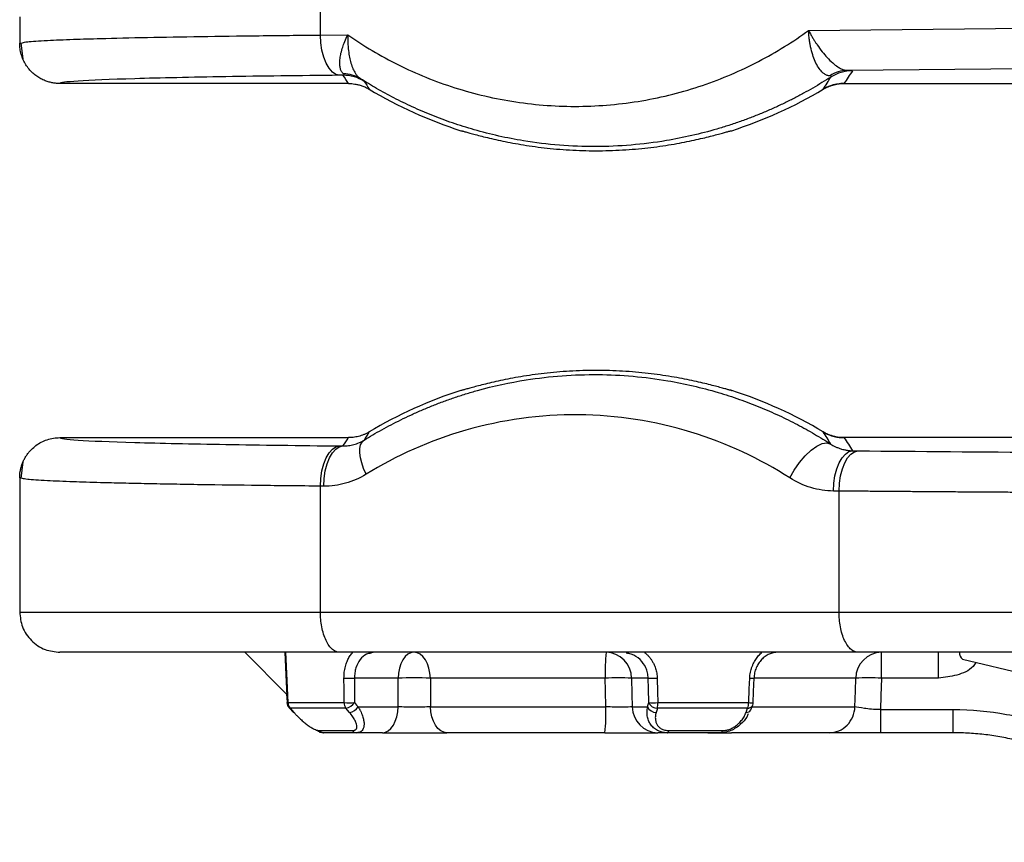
# Model space of a CAD drawing. Header units: millimetres. Extents: x 5 to 597, y 5 to 415.
# Tile 80 of 138: x 285.19 to 292.53, y 309.53 to 315.66. Entities that reach past the tile are written whole.
import ezdxf

# ---------------------------------------------------------------- set-up
doc = ezdxf.new("R2010")
doc.units = ezdxf.units.MM

msp = doc.modelspace()

# ---------------------------------------------------------------- linework, layer by layer
at = {"color": 7, "linetype": 'Continuous', "lineweight": 25}
for p, q in [((287.4324, 315.5474), (287.4324, 315.7203)), ((285.1896, 315.6839), (285.1896, 315.485)), ((291.0732, 315.582), (296.6441, 315.635)), ((287.4324, 315.5474), (287.6366, 315.5493)), ((285.1896, 315.4861), (285.2111, 315.4903)), ((285.1981, 315.4905), (285.2142, 315.3668)), ((296.7877, 315.335), (291.3616, 315.2834)), ((287.6424, 315.186), (285.4896, 315.186)), ((287.6006, 315.2477), (287.5759, 315.2474)), ((291.3368, 315.1861), (296.9297, 315.1861)), ((291.3368, 315.1861), (291.3368, 315.1861)), ((291.1828, 315.1436), (291.1828, 315.1436)), ((285.4896, 312.546), (287.6424, 312.546)), ((296.9297, 312.546), (291.3368, 312.546)), ((291.3368, 312.546), (291.3368, 312.546)), ((287.5759, 312.4846), (287.6006, 312.4844)), ((291.4019, 312.4483), (291.4438, 312.4479)), ((285.2142, 312.3652), (285.1981, 312.2416)), ((285.2142, 312.3652), (285.1981, 312.2416)), ((285.1896, 312.2471), (285.1896, 311.246)), ((285.2111, 312.2418), (285.1896, 312.246)), ((287.4324, 311.246), (287.4324, 312.1847)), ((287.4571, 312.1845), (287.4324, 312.1847)), ((291.3003, 312.1479), (291.2584, 312.1483)), ((291.3003, 311.246), (291.3003, 312.1479)), ((287.4324, 311.246), (291.3003, 311.246)), ((286.8686, 310.946), (287.1806, 310.6341)), ((291.4438, 310.946), (287.5759, 310.946)), ((287.8069, 310.9426), (287.8263, 310.946)), ((291.6168, 310.753), (291.6168, 310.946)), ((292.0429, 310.753), (292.0429, 310.946)), ((292.2212, 310.8952), (297.8619, 309.5295)), ((288.0121, 310.753), (287.6866, 310.753)), ((289.5562, 310.753), (288.2523, 310.753)), ((289.8773, 310.753), (289.753, 310.753)), ((292.0429, 310.753), (291.6168, 310.753)), ((287.1806, 310.6341), (287.1832, 310.5762)), ((287.1902, 310.5708), (287.6088, 310.5708)), ((289.9492, 310.5708), (290.6265, 310.5708)), ((287.6225, 310.529), (287.207, 310.529)), ((287.7143, 310.5391), (288.0122, 310.5391)), ((288.2529, 310.5391), (289.5611, 310.5391)), ((289.7583, 310.5391), (289.8721, 310.5391)), ((290.6182, 310.529), (289.9459, 310.529)), ((291.6106, 310.5198), (292.1528, 310.5198)), ((292.1528, 310.346), (292.1528, 310.5198)), ((287.4236, 310.3622), (287.671, 310.3622)), ((287.4587, 310.346), (287.4537, 310.346)), ((287.7019, 310.346), (287.4587, 310.346)), ((287.8947, 310.346), (287.7019, 310.346)), ((289.554, 310.346), (288.3761, 310.346)), ((290.0221, 310.346), (289.9484, 310.346)), ((290.4156, 310.346), (290.0221, 310.346)), ((290.0313, 310.3622), (290.4316, 310.3622)), ((291.2268, 310.346), (290.4988, 310.346)), ((292.1528, 310.346), (291.6106, 310.346))]:
    msp.add_line(p, q, dxfattribs=at)
at = {"color": 8, "linetype": 'Continuous', "lineweight": 25}
for p, q in [((291.4247, 310.753), (290.6712, 310.753)), ((290.6516, 310.5391), (291.419, 310.5391))]:
    msp.add_line(p, q, dxfattribs=at)
at = {"color": 7, "linetype": 'Continuous', "lineweight": 25, "flags": 128}
for points in [[(287.5759, 315.2474), (287.5482, 315.254), (287.5215, 315.2716), (287.4968, 315.2996), (287.4752, 315.3369), (287.4573, 315.3822), (287.4439, 315.4337), (287.4355, 315.4894), (287.4324, 315.5474)], [(287.4324, 312.1847), (287.4355, 312.2426), (287.4439, 312.2984), (287.4573, 312.3499), (287.4752, 312.3952), (287.4968, 312.4325), (287.5215, 312.4605), (287.5482, 312.4781), (287.5759, 312.4846)], [(287.4571, 312.1845), (287.4602, 312.2424), (287.4686, 312.2982), (287.482, 312.3497), (287.4999, 312.3949), (287.5215, 312.4323), (287.5462, 312.4603), (287.5729, 312.4779), (287.6006, 312.4844)], [(287.7731, 312.2727), (287.7546, 312.3155), (287.7404, 312.3572), (287.7308, 312.3967), (287.7262, 312.4328), (287.7267, 312.4647), (287.7322, 312.4915), (287.7426, 312.5125), (287.7577, 312.5271)], [(290.9337, 312.2455), (290.9667, 312.3045), (291.0054, 312.3605), (291.0478, 312.4105), (291.0918, 312.452), (291.135, 312.4828), (291.1752, 312.5013), (291.2103, 312.5066), (291.2386, 312.4985)], [(291.2584, 312.1483), (291.2615, 312.2063), (291.2699, 312.262), (291.2833, 312.3135), (291.3012, 312.3588), (291.3228, 312.3961), (291.3475, 312.4241), (291.3742, 312.4417), (291.4019, 312.4483)], [(291.3003, 312.1479), (291.3034, 312.2059), (291.3118, 312.2616), (291.3252, 312.3131), (291.3431, 312.3584), (291.3647, 312.3957), (291.3894, 312.4237), (291.4161, 312.4413), (291.4438, 312.4479)], [(287.1664, 310.9477), (287.1741, 310.7769), (287.1834, 310.5701)], [(287.1732, 310.946), (287.1827, 310.7359), (287.1902, 310.5708)], [(288.1295, 310.946), (288.1071, 310.9424), (288.0855, 310.9315), (288.0655, 310.9138), (288.0479, 310.8899), (288.0332, 310.8608), (288.0221, 310.8274), (288.015, 310.791), (288.0121, 310.753)], [(288.2523, 310.753), (288.2492, 310.791), (288.2418, 310.8274), (288.2302, 310.8608), (288.2149, 310.8899), (288.1965, 310.9138), (288.1756, 310.9315), (288.153, 310.9424), (288.1295, 310.946)], [(287.6088, 310.5708), (287.6084, 310.6728), (287.6082, 310.753)], [(287.6866, 310.753), (287.687, 310.651), (287.6873, 310.5708)], [(288.0122, 310.5391), (288.0121, 310.6589), (288.0121, 310.753)], [(288.2523, 310.753), (288.2526, 310.6332), (288.2529, 310.5391)], [(289.5611, 310.5391), (289.5584, 310.6589), (289.5562, 310.753)], [(289.753, 310.753), (289.756, 310.6332), (289.7583, 310.5391)], [(289.8816, 310.5708), (289.8792, 310.6728), (289.8773, 310.753)], [(289.9448, 310.753), (289.9473, 310.651), (289.9492, 310.5708)], [(290.6265, 310.5708), (290.6309, 310.6728), (290.6344, 310.753)], [(290.6593, 310.5701), (290.6628, 310.6526), (290.6671, 310.7524)], [(290.6652, 310.753), (290.6675, 310.7527), (290.668, 310.7525), (290.6671, 310.7524)], [(291.419, 310.5391), (291.4222, 310.6589), (291.4247, 310.753)], [(291.6168, 310.753), (291.6133, 310.6224), (291.6106, 310.5198)], [(287.1829, 310.5763), (287.1833, 310.5714), (287.1835, 310.5701)], [(287.6873, 310.5708), (287.7024, 310.553), (287.7143, 310.5391)], [(289.8721, 310.5391), (289.8775, 310.5568), (289.8816, 310.5708)], [(290.6603, 310.5703), (290.6603, 310.5703), (290.6593, 310.5701)], [(287.2012, 310.5308), (287.2091, 310.5221), (287.2245, 310.5047)], [(287.207, 310.529), (287.2228, 310.5112), (287.2353, 310.4973)], [(287.6496, 310.4973), (287.6344, 310.515), (287.6225, 310.529)], [(287.8947, 310.346), (287.9172, 310.3497), (287.9388, 310.3606), (287.9588, 310.3783), (287.9764, 310.4022), (287.991, 310.4313), (288.0021, 310.4647), (288.0093, 310.5011), (288.0122, 310.5391)], [(288.3761, 310.346), (288.3525, 310.3497), (288.3299, 310.3606), (288.3089, 310.3783), (288.2904, 310.4022), (288.2751, 310.4313), (288.2635, 310.4647), (288.256, 310.5011), (288.2529, 310.5391)], [(289.9459, 310.529), (289.9405, 310.5112), (289.9363, 310.4973)], [(290.6067, 310.4973), (290.6131, 310.515), (290.6182, 310.529)], [(290.6429, 310.5158), (290.6481, 310.5302), (290.6545, 310.5475)], [(290.6429, 310.5158), (290.6433, 310.5166), (290.6455, 310.5218)], [(290.6545, 310.5475), (290.6549, 310.5483), (290.6567, 310.5522)], [(290.0221, 310.346), (290.0233, 310.3463), (290.0246, 310.3471), (290.0258, 310.3484), (290.027, 310.3502), (290.0282, 310.3525), (290.0293, 310.3553), (290.0303, 310.3585), (290.0313, 310.3622)]]:
    msp.add_lwpolyline(points, dxfattribs=at)
at = {"color": 8, "linetype": 'Continuous', "lineweight": 25, "flags": 128}
for points in [[(287.1832, 310.5762), (287.1829, 310.5763), (287.1829, 310.5763)], [(287.1983, 310.5329), (287.202, 310.5303), (287.207, 310.529)]]:
    msp.add_lwpolyline(points, dxfattribs=at)
at = {"color": 7, "linetype": 'Continuous', "lineweight": 25}
for centre, radius, start, end in [((287.6032, 315.0198), 0.239, 57.93794, 89.68833), ((291.3651, 315.0433), 0.2401, 90.83693, 123.65151), ((291.3998, 314.9807), 0.3, 89.98789, 122.51792), ((287.6007, 314.9477), 0.3, 58.05607, 90.01245), ((289.4896, 317.976), 3.3, 239.13027, 252.17802), ((289.4896, 317.976), 3.3, 287.82205, 300.87054), ((289.4896, 309.756), 3.3, 107.82198, 120.86973), ((289.4896, 309.756), 3.3, 59.12946, 72.17795), ((291.0007, 310.8001), 1.4452, 174.20491, 181.86738), ((289.5581, 310.7512), 0.1949, 0.53231, 88.59293), ((291.6206, 310.7502), 0.1959, 91.11638, 179.17636), ((287.6474, 311.8547), 1.1023, 267.96208, 272.03792), ((288.1322, 306.7115), 4.0433, 88.29743, 91.70257), ((289.6546, 308.1693), 2.5856, 87.8199, 92.1801), ((289.911, 311.5347), 0.7825, 267.52896, 272.47104), ((291.5208, 308.3086), 2.4463, 87.75052, 92.24948), ((287.2431, 310.5729), 0.06, 182.58518, 221.74567), ((287.2539, 310.5721), 0.0637, 181.19516, 222.58653), ((287.6481, 311.6706), 1.1005, 267.95636, 272.04364), ((287.6806, 310.5712), 0.0718, 180.35502, 216.03255), ((287.6011, 310.6333), 0.1065, 281.62609, 324.0421), ((289.9154, 311.3524), 0.7824, 267.52411, 272.47589), ((289.9463, 310.6), 0.071, 204.28769, 269.62659), ((289.7028, 310.5695), 0.2464, 350.52728, 0.28735), ((290.5207, 310.5701), 0.1058, 337.15172, 0.37314), ((290.6004, 310.5729), 0.06, 339.88539, 357.55968), ((287.2355, 310.509), 0.0117, 201.27821, 269.12912), ((287.628, 310.6016), 0.1066, 281.66156, 324.0391), ((288.219, 310.492), 1.343, 353.76152, 2.00923), ((289.9532, 310.5409), 0.1949, 180.53231, 268.59293), ((289.9368, 310.5682), 0.071, 204.28025, 269.58739), ((287.4594, 310.3938), 0.0478, 221.48889, 269.15322), ((287.7032, 310.3862), 0.0402, 216.7289, 268.14094), ((290.4106, 310.3669), 0.0215, 283.31563, 347.12639)]:
    msp.add_arc(centre, radius, start, end, dxfattribs=at)
at = {"color": 8, "linetype": 'Continuous', "lineweight": 25}
for centre, radius, start, end in [((292.2586, 310.943), 0.0606, 177.59759, 231.98797), ((290.6615, 311.3259), 0.5735, 267.29268, 270.56092), ((287.1916, 310.5133), 0.0574, 91.40832, 98.49218), ((290.6537, 311.1446), 0.5745, 267.28995, 270.56342), ((290.6075, 310.5403), 0.043, 268.85893, 325.34601), ((290.6191, 310.572), 0.043, 268.80874, 325.32136)]:
    msp.add_arc(centre, radius, start, end, dxfattribs=at)
for points, knots in [([(285.2111, 315.4903), (285.2194, 315.4927), (285.239, 315.4985), (285.3561, 315.5057), (285.4845, 315.5115), (285.5844, 315.5154), (285.6865, 315.5187), (285.8577, 315.5237), (286.1261, 315.5299), (286.5276, 315.5369), (286.9615, 315.5429), (287.2778, 315.5459), (287.4324, 315.5474)], [0, 0, 0, 0, 0.1052971, 0.2485435, 0.3120949, 0.370233, 0.4229574, 0.4702679, 0.6112809, 0.7465745, 0.8761478, 1, 1, 1, 1]), ([(287.4324, 312.1847), (287.2778, 312.1862), (286.9615, 312.1892), (286.6039, 312.1941), (286.333, 312.1985), (286.1384, 312.2022), (285.956, 312.2061), (285.7669, 312.2109), (285.568, 312.217), (285.3772, 312.2251), (285.2392, 312.2335), (285.2195, 312.2394), (285.2111, 312.2418)], [0, 0, 0, 0, 0.123841, 0.253404, 0.320369, 0.388766, 0.458596, 0.529859, 0.629852, 0.751473, 0.894709, 1, 1, 1, 1]), ([(287.8078, 310.9392), (287.7973, 310.9375), (287.7665, 310.9325), (287.7259, 310.8945), (287.6991, 310.8424), (287.6879, 310.7932), (287.687, 310.7665), (287.6866, 310.753)], [0, 0, 0, 0, 0.144905, 0.429326, 0.705735, 0.850672, 1, 1, 1, 1]), ([(289.8773, 310.753), (289.8762, 310.7665), (289.874, 310.7932), (289.8569, 310.8424), (289.8189, 310.8945), (289.764, 310.9325), (289.7252, 310.9375), (289.7121, 310.9392)], [0, 0, 0, 0, 0.1492996, 0.2942265, 0.5706743, 0.8550956, 1, 1, 1, 1]), ([(292.3221, 310.8708), (292.3151, 310.8606), (292.2818, 310.8123), (292.1783, 310.7695), (292.088, 310.7585), (292.0429, 310.753)], [0, 0, 0, 0, 0.1185018, 0.5595087, 1, 1, 1, 1])]:
    msp.add_open_spline(points, degree=3, knots=knots, dxfattribs=at)
at = {"color": 7, "linetype": 'Continuous', "lineweight": 25}
for points, knots in [([(287.6045, 315.2588), (287.6023, 315.2607), (287.5978, 315.2646), (287.5921, 315.2721), (287.5872, 315.281), (287.5831, 315.2912), (287.5786, 315.3078), (287.5757, 315.3339), (287.5778, 315.3708), (287.5853, 315.4126), (287.5973, 315.4551), (287.6141, 315.5013), (287.6286, 315.5323), (287.6366, 315.5493)], [0, 0, 0, 0, 0.048499, 0.097698, 0.147648, 0.1984, 0.250003, 0.37092, 0.499852, 0.618745, 0.74971, 0.861845, 1, 1, 1, 1]), ([(287.6366, 315.5493), (287.6364, 315.5395), (287.6361, 315.521), (287.6366, 315.4956), (287.6377, 315.4747), (287.639, 315.4582), (287.6416, 315.4309), (287.6466, 315.3939), (287.6571, 315.347), (287.6705, 315.3057), (287.6858, 315.2734), (287.7008, 315.2502), (287.715, 315.2336), (287.7251, 315.2261), (287.7301, 315.2223)], [0, 0, 0, 0, 0.070197, 0.130949, 0.181562, 0.221519, 0.250456, 0.382496, 0.500289, 0.629217, 0.750119, 0.835515, 0.918929, 1, 1, 1, 1]), ([(287.6366, 315.5493), (287.7539, 315.4673), (287.8801, 315.3919), (288.1474, 315.259), (288.2885, 315.2015), (288.5819, 315.1082), (288.7341, 315.0725), (289.0443, 315.0256), (289.2023, 315.0144), (289.518, 315.0174), (289.6757, 315.0316), (289.9849, 315.0844), (290.1364, 315.123), (290.428, 315.2218), (290.568, 315.282), (290.8327, 315.42), (290.9574, 315.4978), (291.0732, 315.582)], [0, 0, 0, 0, 0.125, 0.125, 0.25, 0.25, 0.375, 0.375, 0.5, 0.5, 0.625, 0.625, 0.75, 0.75, 0.875, 0.875, 1, 1, 1, 1]), ([(291.0732, 315.582), (291.0777, 315.5735), (291.0862, 315.5572), (291.0997, 315.5336), (291.1126, 315.5122), (291.1249, 315.4929), (291.1451, 315.4626), (291.1737, 315.4236), (291.213, 315.3776), (291.2524, 315.339), (291.2878, 315.3117), (291.3169, 315.2951), (291.3408, 315.2857), (291.3547, 315.2842), (291.3616, 315.2834)], [0, 0, 0, 0, 0.05899, 0.113565, 0.163728, 0.209481, 0.250829, 0.381919, 0.500533, 0.629148, 0.750045, 0.834758, 0.91794, 1, 1, 1, 1]), ([(291.232, 315.2433), (291.2288, 315.2435), (291.2222, 315.244), (291.2123, 315.2468), (291.2024, 315.251), (291.1924, 315.2568), (291.1825, 315.2642), (291.1668, 315.2785), (291.1457, 315.3051), (291.1224, 315.3483), (291.1027, 315.4004), (291.0904, 315.447), (291.0826, 315.4881), (291.0776, 315.5225), (291.0745, 315.5547), (291.0735, 315.5755), (291.0732, 315.582)], [0, 0, 0, 0, 0.040793, 0.082012, 0.123609, 0.165531, 0.207722, 0.250124, 0.371081, 0.499608, 0.616642, 0.749258, 0.805263, 0.874701, 0.960847, 1, 1, 1, 1]), ([(285.4896, 315.186), (285.4812, 315.1862), (285.4638, 315.1867), (285.4368, 315.1903), (285.408, 315.1968), (285.3778, 315.207), (285.3469, 315.2213), (285.3162, 315.2403), (285.2864, 315.2641), (285.2589, 315.2928), (285.2347, 315.326), (285.2149, 315.363), (285.2004, 315.4028), (285.1912, 315.4441), (285.1901, 315.4722), (285.1896, 315.4861)], [0, 0, 0, 0, 0.053096, 0.110887, 0.173489, 0.240935, 0.313139, 0.389872, 0.470736, 0.555155, 0.642378, 0.7315, 0.821511, 0.911356, 1, 1, 1, 1]), ([(287.6006, 315.2477), (287.6026, 315.2479), (287.6065, 315.2482), (287.6097, 315.2497), (287.6106, 315.2519), (287.6091, 315.2548), (287.606, 315.2575), (287.6045, 315.2588)], [0, 0, 0, 0, 0.2336483, 0.4472512, 0.6436252, 0.8263856, 1, 1, 1, 1]), ([(291.3616, 315.2834), (291.3751, 315.283), (291.385, 315.2826), (291.3975, 315.2816), (291.4002, 315.2811), (291.3999, 315.2807)], [0, 0, 0, 0, 0.5, 0.5, 1, 1, 1, 1]), ([(287.5759, 315.2474), (287.2766, 315.2446), (286.9876, 315.241), (286.4671, 315.2323), (286.2361, 315.2273), (285.8621, 315.2162), (285.7194, 315.2103), (285.5329, 315.1982), (285.4891, 315.192), (285.4896, 315.186)], [0, 0, 0, 0, 0.25, 0.25, 0.5, 0.5, 0.75, 0.75, 1, 1, 1, 1]), ([(287.6424, 315.186), (287.6501, 315.1859), (287.6661, 315.1855), (287.6906, 315.1825), (287.7164, 315.1772), (287.743, 315.1691), (287.7701, 315.1582), (287.7875, 315.1485), (287.7964, 315.1435)], [0, 0, 0, 0, 0.1428911, 0.2959636, 0.4588726, 0.631069, 0.81178, 1, 1, 1, 1]), ([(291.2386, 315.2336), (291.2169, 315.2199), (291.1729, 315.1921), (291.1052, 315.152), (291.0353, 315.1127), (290.9629, 315.0745), (290.8881, 315.0373), (290.811, 315.0014), (290.7314, 314.967), (290.6495, 314.9341), (290.5652, 314.9028), (290.4786, 314.8735), (290.296, 314.8173), (289.9662, 314.7419), (289.4812, 314.7011), (288.999, 314.7398), (288.6452, 314.8191), (288.4186, 314.8903), (288.2649, 314.9475), (288.1193, 315.0099), (287.9819, 315.0768), (287.8525, 315.1469), (287.7703, 315.1975), (287.7301, 315.2223)], [0, 0, 0, 0, 0.020427, 0.041326, 0.062697, 0.084542, 0.106861, 0.129655, 0.152924, 0.176669, 0.20089, 0.225588, 0.250763, 0.355844, 0.500621, 0.647207, 0.749765, 0.795592, 0.839768, 0.882296, 0.923176, 0.962409, 1, 1, 1, 1]), ([(287.7301, 315.2223), (287.7331, 315.2203), (287.7391, 315.2163), (287.7462, 315.2116), (287.7518, 315.2078), (287.7559, 315.205), (287.7586, 315.203), (287.7591, 315.2025), (287.7594, 315.2023)], [0, 0, 0, 0, 0.158746, 0.319361, 0.482864, 0.650217, 0.822319, 1, 1, 1, 1]), ([(291.1828, 315.1436), (291.1894, 315.1474), (291.2025, 315.1548), (291.2229, 315.1639), (291.2431, 315.1714), (291.263, 315.1771), (291.2824, 315.1814), (291.3012, 315.1842), (291.3193, 315.1858), (291.331, 315.186), (291.3368, 315.1861)], [0, 0, 0, 0, 0.141847, 0.27962, 0.412858, 0.541175, 0.664257, 0.781862, 0.893815, 1, 1, 1, 1]), ([(291.3368, 315.1861), (291.3291, 315.186), (291.3131, 315.1856), (291.2885, 315.1826), (291.2627, 315.1773), (291.2361, 315.1692), (291.209, 315.1582), (291.1916, 315.1485), (291.1828, 315.1436)], [0, 0, 0, 0, 0.142873, 0.295933, 0.458837, 0.631036, 0.811759, 1, 1, 1, 1]), ([(291.2385, 315.2337), (291.24, 315.2348), (291.2429, 315.2369), (291.2441, 315.2395), (291.2428, 315.2414), (291.2391, 315.2428), (291.2344, 315.2431), (291.232, 315.2433)], [0, 0, 0, 0, 0.22828, 0.439097, 0.63542, 0.82093, 1, 1, 1, 1]), ([(288.4796, 314.8344), (288.4797, 314.8345), (288.48, 314.8346), (288.4824, 314.8342), (288.4863, 314.8333), (288.4918, 314.8319), (288.5023, 314.8291), (288.5218, 314.8238), (288.5553, 314.8145), (288.5978, 314.803), (288.6655, 314.7855), (288.7703, 314.7607), (288.9231, 314.7311), (289.0979, 314.7059), (289.2885, 314.6889), (289.4877, 314.6829), (289.6867, 314.6887), (289.8778, 314.7055), (290.0531, 314.7306), (290.2064, 314.7602), (290.3115, 314.785), (290.3797, 314.8026), (290.4225, 314.8141), (290.4563, 314.8235), (290.4781, 314.8295), (290.4911, 314.8329), (290.4981, 314.8346), (290.4991, 314.8345), (290.4995, 314.8344)], [0, 0, 0, 0, 0.012506, 0.024987, 0.037466, 0.049962, 0.062497, 0.093762, 0.125169, 0.156278, 0.187543, 0.250145, 0.312542, 0.37494, 0.43747, 0.499702, 0.562315, 0.624653, 0.687179, 0.749751, 0.812032, 0.843448, 0.87472, 0.905926, 0.937004, 0.958038, 0.979003, 1, 1, 1, 1]), ([(287.7577, 312.5271), (287.7793, 312.5402), (287.823, 312.5669), (287.8903, 312.6053), (287.96, 312.643), (288.0321, 312.6798), (288.1066, 312.7154), (288.1835, 312.7498), (288.2629, 312.7828), (288.3447, 312.8143), (288.4289, 312.8442), (288.5154, 312.8722), (288.6933, 312.9243), (289.0207, 312.9952), (289.4978, 313.0306), (289.9787, 312.988), (290.3285, 312.907), (290.556, 312.8335), (290.7079, 312.7758), (290.8521, 312.7128), (290.9883, 312.6453), (291.1169, 312.5745), (291.1986, 312.5235), (291.2386, 312.4985)], [0, 0, 0, 0, 0.020314, 0.041126, 0.062435, 0.084242, 0.106548, 0.129352, 0.152655, 0.176457, 0.200758, 0.225559, 0.250859, 0.352548, 0.500516, 0.643837, 0.749257, 0.794995, 0.839149, 0.881724, 0.922721, 0.962145, 1, 1, 1, 1]), ([(290.4995, 312.8977), (290.4994, 312.8976), (290.499, 312.8975), (290.4965, 312.8979), (290.4925, 312.8988), (290.4869, 312.9003), (290.4762, 312.9031), (290.4566, 312.9085), (290.4228, 312.9179), (290.3801, 312.9294), (290.3121, 312.9469), (290.207, 312.9717), (290.0539, 313.0014), (289.8788, 313.0265), (289.6881, 313.0433), (289.4888, 313.0492), (289.2898, 313.0432), (289.0989, 313.0263), (288.9238, 313.0011), (288.7709, 312.9715), (288.6661, 312.9467), (288.5982, 312.9292), (288.5557, 312.9177), (288.5221, 312.9084), (288.5004, 312.9024), (288.4877, 312.8991), (288.4808, 312.8975), (288.48, 312.8976), (288.4796, 312.8977)], [0, 0, 0, 0, 0.012503, 0.024982, 0.037458, 0.049952, 0.062486, 0.093752, 0.125162, 0.156271, 0.187536, 0.250134, 0.312541, 0.374928, 0.437464, 0.499691, 0.562305, 0.62465, 0.687174, 0.749745, 0.812022, 0.843438, 0.874709, 0.905917, 0.936997, 0.958033, 0.979, 1, 1, 1, 1]), ([(290.9337, 312.2455), (290.7122, 312.388), (290.4625, 312.5062), (289.9276, 312.6692), (289.6428, 312.7138), (289.0719, 312.7187), (288.7864, 312.679), (288.2488, 312.5252), (287.9971, 312.4114), (287.7731, 312.2727)], [0, 0, 0, 0, 0.25, 0.25, 0.5, 0.5, 0.75, 0.75, 1, 1, 1, 1]), ([(285.1896, 312.246), (285.1897, 312.254), (285.1901, 312.2702), (285.1932, 312.2947), (285.1983, 312.3195), (285.2058, 312.3444), (285.2155, 312.369), (285.2276, 312.3931), (285.242, 312.4162), (285.2586, 312.4382), (285.281, 312.4627), (285.311, 312.4886), (285.3504, 312.5132), (285.3943, 312.5318), (285.4413, 312.5438), (285.4735, 312.5453), (285.4896, 312.546)], [0, 0, 0, 0, 0.050866, 0.103271, 0.157101, 0.212216, 0.26845, 0.32561, 0.383487, 0.44185, 0.50046, 0.594826, 0.693462, 0.794957, 0.897698, 1, 1, 1, 1]), ([(285.4896, 312.546), (285.4891, 312.5401), (285.5329, 312.5339), (285.7194, 312.5218), (285.8621, 312.5158), (286.2361, 312.5048), (286.4671, 312.4998), (286.9876, 312.4911), (287.2766, 312.4875), (287.5759, 312.4846)], [0, 0, 0, 0, 0.25, 0.25, 0.5, 0.5, 0.75, 0.75, 1, 1, 1, 1]), ([(287.7964, 312.5886), (287.7897, 312.5848), (287.7766, 312.5773), (287.7563, 312.5682), (287.7361, 312.5608), (287.7162, 312.555), (287.6967, 312.5508), (287.6779, 312.548), (287.6599, 312.5463), (287.6481, 312.5461), (287.6424, 312.546)], [0, 0, 0, 0, 0.14183, 0.279592, 0.412824, 0.541139, 0.664224, 0.781837, 0.8938, 1, 1, 1, 1]), ([(291.3368, 312.546), (291.3291, 312.5461), (291.3131, 312.5465), (291.2885, 312.5495), (291.2627, 312.5548), (291.2361, 312.5629), (291.209, 312.5738), (291.1916, 312.5836), (291.1828, 312.5885)], [0, 0, 0, 0, 0.1428725, 0.295933, 0.4588371, 0.6310364, 0.8117589, 1, 1, 1, 1]), ([(291.1828, 312.5885), (291.1894, 312.5847), (291.2025, 312.5773), (291.2229, 312.5682), (291.2431, 312.5607), (291.263, 312.5549), (291.2824, 312.5507), (291.3012, 312.5479), (291.3193, 312.5462), (291.331, 312.546), (291.3368, 312.546)], [0, 0, 0, 0, 0.141847, 0.27962, 0.412858, 0.541175, 0.664257, 0.781862, 0.893815, 1, 1, 1, 1]), ([(287.6006, 312.4844), (287.6073, 312.4844), (287.6207, 312.4844), (287.6408, 312.4862), (287.6608, 312.4893), (287.6884, 312.4956), (287.7211, 312.5066), (287.7462, 312.5206), (287.7577, 312.5271)], [0, 0, 0, 0, 0.125139, 0.250951, 0.376523, 0.501168, 0.770898, 1, 1, 1, 1]), ([(291.2386, 312.4985), (291.2441, 312.495), (291.2558, 312.4877), (291.2748, 312.478), (291.2958, 312.4688), (291.3167, 312.4617), (291.3383, 312.4559), (291.3609, 312.4515), (291.3827, 312.4489), (291.3967, 312.4484), (291.4019, 312.4483)], [0, 0, 0, 0, 0.108164, 0.227656, 0.358456, 0.500476, 0.610102, 0.750087, 0.907683, 1, 1, 1, 1]), ([(291.4438, 312.4479), (291.8892, 312.4436), (292.3616, 312.4401), (293.3362, 312.4346), (293.8383, 312.4327), (294.3418, 312.4316)], [0, 0, 0, 0, 0.5, 0.5, 1, 1, 1, 1]), ([(287.7731, 312.2727), (287.7246, 312.2426), (287.6737, 312.2206), (287.5675, 312.1912), (287.5123, 312.1839), (287.4571, 312.1845)], [0, 0, 0, 0, 0.5, 0.5, 1, 1, 1, 1]), ([(291.2584, 312.1483), (291.2015, 312.1488), (291.1457, 312.1572), (291.0361, 312.1897), (290.9833, 312.2137), (290.9337, 312.2455)], [0, 0, 0, 0, 0.5, 0.5, 1, 1, 1, 1]), ([(294.3052, 312.1317), (294.2605, 312.1318), (294.1709, 312.132), (294.0367, 312.1323), (293.9027, 312.1327), (293.7687, 312.1331), (293.635, 312.1335), (293.5014, 312.134), (293.3681, 312.1345), (293.2351, 312.1351), (293.1024, 312.1357), (292.97, 312.1363), (292.8381, 312.137), (292.7066, 312.1377), (292.5756, 312.1384), (292.445, 312.1392), (292.3151, 312.14), (292.1857, 312.1409), (292.0569, 312.1418), (291.9289, 312.1427), (291.8015, 312.1437), (291.6749, 312.1447), (291.5491, 312.1457), (291.4241, 312.1468), (291.3416, 312.1475), (291.3003, 312.1479)], [0, 0, 0, 0, 0.042638, 0.085352, 0.128143, 0.17101, 0.213954, 0.256973, 0.30007, 0.343242, 0.386491, 0.429817, 0.473219, 0.516697, 0.560251, 0.603882, 0.64759, 0.691374, 0.735234, 0.77917, 0.823183, 0.867273, 0.911439, 0.955681, 1, 1, 1, 1]), ([(285.1896, 311.246), (285.1936, 311.2083), (285.1997, 311.1502), (285.2371, 311.0804), (285.2759, 311.0323), (285.3239, 310.9936), (285.3938, 310.9562), (285.4518, 310.95), (285.4896, 310.946)], [0, 0, 0, 0, 0.239457, 0.368361, 0.5, 0.631639, 0.760543, 1, 1, 1, 1]), ([(285.1896, 311.246), (285.1896, 311.246), (285.2413, 311.246), (285.4447, 311.246), (285.5964, 311.246), (285.9887, 311.246), (286.2294, 311.246), (286.7826, 311.246), (287.0951, 311.246), (287.4324, 311.246)], [0, 0, 0, 0, 0.25, 0.25, 0.5, 0.5, 0.75, 0.75, 1, 1, 1, 1]), ([(287.5759, 310.946), (287.559, 310.946), (287.5407, 310.9525), (287.5054, 310.9817), (287.4884, 311.0046), (287.4604, 311.0632), (287.4494, 311.0987), (287.4355, 311.1725), (287.4324, 311.2107), (287.4324, 311.246)], [0, 0, 0, 0, 0.25, 0.25, 0.5, 0.5, 0.75, 0.75, 1, 1, 1, 1]), ([(291.4438, 310.946), (291.4269, 310.946), (291.4086, 310.9525), (291.3733, 310.9817), (291.3563, 311.0046), (291.3283, 311.0632), (291.3173, 311.0987), (291.3034, 311.1725), (291.3003, 311.2107), (291.3003, 311.246)], [0, 0, 0, 0, 0.25, 0.25, 0.5, 0.5, 0.75, 0.75, 1, 1, 1, 1]), ([(287.5759, 310.946), (287.419, 310.946), (287.2683, 310.946), (286.9794, 310.946), (286.8427, 310.946), (286.4569, 310.946), (286.2329, 310.946), (285.8681, 310.946), (285.7269, 310.946), (285.5377, 310.946), (285.4896, 310.946), (285.4896, 310.946)], [0, 0, 0, 0, 0.125, 0.125, 0.25, 0.25, 0.5, 0.5, 0.75, 0.75, 1, 1, 1, 1]), ([(287.6082, 310.753), (287.6083, 310.7605), (287.6085, 310.7754), (287.6105, 310.7975), (287.6138, 310.819), (287.6186, 310.8401), (287.626, 310.865), (287.6371, 310.8927), (287.6533, 310.9218), (287.6665, 310.9379), (287.6732, 310.946)], [0, 0, 0, 0, 0.100536, 0.199981, 0.299128, 0.398781, 0.499734, 0.666324, 0.831898, 1, 1, 1, 1]), ([(289.8483, 310.946), (289.8541, 310.9412), (289.8656, 310.9317), (289.8811, 310.9156), (289.8951, 310.8985), (289.9075, 310.8801), (289.9207, 310.8562), (289.933, 310.8264), (289.9423, 310.7902), (289.944, 310.7655), (289.9448, 310.753)], [0, 0, 0, 0, 0.101383, 0.201371, 0.300718, 0.400189, 0.500549, 0.667899, 0.833146, 1, 1, 1, 1]), ([(290.6344, 310.753), (290.6349, 310.7605), (290.6359, 310.7754), (290.6396, 310.7975), (290.6449, 310.819), (290.652, 310.8401), (290.6626, 310.865), (290.6781, 310.8927), (290.6997, 310.9218), (290.7167, 310.9379), (290.7253, 310.946)], [0, 0, 0, 0, 0.100536, 0.199981, 0.299128, 0.398781, 0.499734, 0.666324, 0.831898, 1, 1, 1, 1]), ([(290.8425, 310.946), (290.837, 310.9459), (290.8261, 310.9455), (290.8098, 310.9426), (290.7942, 310.9383), (290.7737, 310.9302), (290.7489, 310.9158), (290.7221, 310.8924), (290.6995, 310.8638), (290.6818, 310.8306), (290.6691, 310.7932), (290.6665, 310.7665), (290.6652, 310.753)], [0, 0, 0, 0, 0.065633, 0.129295, 0.191012, 0.250811, 0.375998, 0.500418, 0.620002, 0.742975, 0.869569, 1, 1, 1, 1]), ([(287.2353, 310.4973), (287.2398, 310.4922), (287.2489, 310.4823), (287.2633, 310.4675), (287.281, 310.4502), (287.3022, 310.431), (287.3279, 310.41), (287.3539, 310.3911), (287.3759, 310.378), (287.3923, 310.37), (287.4041, 310.3656), (287.4148, 310.3627), (287.4207, 310.3623), (287.4236, 310.3622)], [0, 0, 0, 0, 0.0849897, 0.1676778, 0.2485793, 0.3773156, 0.4984108, 0.6281648, 0.748828, 0.8124244, 0.8751971, 0.9379382, 1, 1, 1, 1]), ([(287.671, 310.3622), (287.6738, 310.3623), (287.6793, 310.3625), (287.6863, 310.3642), (287.6923, 310.3671), (287.697, 310.3711), (287.7022, 310.3784), (287.7052, 310.391), (287.7021, 310.4116), (287.6922, 310.4368), (287.6748, 310.4662), (287.6582, 310.4866), (287.6496, 310.4973)], [0, 0, 0, 0, 0.049985, 0.099189, 0.148497, 0.198783, 0.25087, 0.3714, 0.501168, 0.657002, 0.821436, 1, 1, 1, 1]), ([(287.7143, 310.5391), (287.7182, 310.5321), (287.7259, 310.5186), (287.7353, 310.4988), (287.7429, 310.4805), (287.7488, 310.4635), (287.7531, 310.448), (287.756, 310.434), (287.7576, 310.4215), (287.7584, 310.4055), (287.7564, 310.3871), (287.7489, 310.3688), (287.7371, 310.3557), (287.7216, 310.3475), (287.7084, 310.3465), (287.7019, 310.346)], [0, 0, 0, 0, 0.076622, 0.149122, 0.217519, 0.281835, 0.342097, 0.398338, 0.450599, 0.498929, 0.607643, 0.711068, 0.810181, 0.906085, 1, 1, 1, 1]), ([(288.2529, 310.5391), (288.2187, 310.5379), (288.1766, 310.5373), (288.09, 310.5373), (288.0471, 310.5379), (288.0122, 310.5391)], [0, 0, 0, 0, 0.5, 0.5, 1, 1, 1, 1]), ([(289.7583, 310.5391), (289.7449, 310.5379), (289.7183, 310.5373), (289.6474, 310.5373), (289.6042, 310.5379), (289.5611, 310.5391)], [0, 0, 0, 0, 0.5, 0.5, 1, 1, 1, 1]), ([(290.0221, 310.346), (290.0166, 310.3462), (290.0058, 310.3465), (289.9899, 310.3487), (289.9746, 310.3522), (289.9598, 310.3572), (289.9396, 310.3665), (289.9157, 310.383), (289.8934, 310.4087), (289.8778, 310.4388), (289.8696, 310.47), (289.867, 310.504), (289.8703, 310.5267), (289.8721, 310.5391)], [0, 0, 0, 0, 0.049619, 0.099344, 0.149356, 0.199834, 0.25095, 0.371455, 0.501195, 0.619245, 0.750744, 0.863911, 1, 1, 1, 1]), ([(289.9363, 310.4973), (289.9349, 310.4922), (289.9322, 310.4823), (289.9303, 310.4675), (289.93, 310.4502), (289.9326, 310.431), (289.9407, 310.41), (289.954, 310.3911), (289.9707, 310.378), (289.9868, 310.37), (290.0007, 310.3656), (290.0155, 310.3627), (290.026, 310.3623), (290.0313, 310.3622)], [0, 0, 0, 0, 0.08499, 0.167678, 0.248579, 0.377316, 0.498411, 0.628165, 0.748828, 0.812424, 0.875197, 0.937938, 1, 1, 1, 1]), ([(290.623, 310.4883), (290.6196, 310.4798), (290.6083, 310.4517), (290.5744, 310.4153), (290.5325, 310.3818), (290.4937, 310.3613), (290.4539, 310.3484), (290.4282, 310.3468), (290.4156, 310.346)], [0, 0, 0, 0, 0.114479, 0.381668, 0.548313, 0.705207, 0.854822, 1, 1, 1, 1]), ([(290.4316, 310.3622), (290.4356, 310.3623), (290.4436, 310.3625), (290.4561, 310.3642), (290.4686, 310.3671), (290.4812, 310.3711), (290.4992, 310.3784), (290.5223, 310.391), (290.5488, 310.4116), (290.5731, 310.4368), (290.5937, 310.4662), (290.6022, 310.4866), (290.6067, 310.4973)], [0, 0, 0, 0, 0.049985, 0.099189, 0.148497, 0.198783, 0.25087, 0.3714, 0.501168, 0.657002, 0.821436, 1, 1, 1, 1]), ([(291.2268, 310.346), (291.276, 310.346), (291.325, 310.3666), (291.3958, 310.4377), (291.4173, 310.4879), (291.419, 310.5391)], [0, 0, 0, 0, 0.5, 0.5, 1, 1, 1, 1]), ([(291.6106, 310.5198), (291.5603, 310.5186), (291.5207, 310.5229), (291.4575, 310.5325), (291.4325, 310.5378), (291.419, 310.5391)], [0, 0, 0, 0, 0.5, 0.5, 1, 1, 1, 1]), ([(291.6106, 310.5198), (291.6106, 310.4737), (291.6106, 310.4286), (291.6106, 310.3646), (291.6106, 310.346), (291.6106, 310.346)], [0, 0, 0, 0, 0.5, 0.5, 1, 1, 1, 1]), ([(292.1528, 310.5198), (292.2853, 310.5198), (292.4188, 310.5076), (292.6814, 310.4589), (292.8105, 310.4224), (292.9341, 310.375)], [0, 0, 0, 0, 0.5, 0.5, 1, 1, 1, 1]), ([(287.4587, 310.346), (287.4506, 310.347), (287.4342, 310.3489), (287.4117, 310.3585), (287.3984, 310.3675), (287.3954, 310.3695)], [0, 0, 0, 0, 0.434207, 0.876639, 1, 1, 1, 1]), ([(287.4239, 310.3528), (287.4261, 310.3518), (287.4371, 310.3467), (287.4463, 310.3463), (287.4537, 310.346)], [0, 0, 0, 0, 0.191171, 1, 1, 1, 1]), ([(287.8947, 310.346), (287.965, 310.346), (288.0506, 310.346), (288.1803, 310.346), (288.2227, 310.346), (288.3043, 310.346), (288.3418, 310.346), (288.3761, 310.346)], [0, 0, 0, 0, 0.5, 0.5, 0.75, 0.75, 1, 1, 1, 1]), ([(289.554, 310.346), (289.6408, 310.346), (289.7268, 310.346), (289.833, 310.346), (289.8639, 310.346), (289.9154, 310.346), (289.935, 310.346), (289.9484, 310.346)], [0, 0, 0, 0, 0.5, 0.5, 0.75, 0.75, 1, 1, 1, 1]), ([(290.3419, 310.346), (290.3151, 310.346), (290.316, 310.346), (290.3583, 310.346), (290.3787, 310.346), (290.4316, 310.346), (290.4628, 310.346), (290.4988, 310.346)], [0, 0, 0, 0, 0.5, 0.5, 0.75, 0.75, 1, 1, 1, 1]), ([(291.6106, 310.346), (291.5667, 310.346), (291.504, 310.346), (291.4368, 310.346), (291.4046, 310.346), (291.3911, 310.346), (291.3822, 310.346), (291.3781, 310.346), (291.2994, 310.346), (291.2506, 310.346), (291.2268, 310.346)], [0, 0, 0, 0, 0.25, 0.375, 0.4375, 0.46875, 0.46875, 0.5, 0.5, 1, 1, 1, 1]), ([(292.8696, 310.2132), (292.8503, 310.2204), (292.8118, 310.2348), (292.7533, 310.2541), (292.6944, 310.2717), (292.635, 310.2874), (292.5753, 310.3012), (292.5154, 310.3132), (292.4552, 310.3234), (292.3948, 310.3317), (292.3344, 310.3381), (292.2738, 310.3427), (292.2133, 310.3455), (292.173, 310.3459), (292.1528, 310.346)], [0, 0, 0, 0, 0.084205, 0.16825, 0.252138, 0.335866, 0.419436, 0.502848, 0.586102, 0.669197, 0.752135, 0.834914, 0.917536, 1, 1, 1, 1])]:
    msp.add_open_spline(points, degree=3, knots=knots, dxfattribs=at)
for points in [[(291.3999, 315.2807), (291.3794, 315.2486), (291.3584, 315.2171), (291.3368, 315.1861)], [(287.6424, 315.186), (287.6282, 315.2064), (287.6143, 315.2269), (287.6006, 315.2477)], [(287.7594, 315.2023), (287.7713, 315.1827), (287.7836, 315.1631), (287.7964, 315.1435)], [(291.1828, 315.1436), (291.2023, 315.1736), (291.2209, 315.2036), (291.2386, 315.2336)], [(290.4995, 314.8344), (290.4996, 314.8344), (290.4996, 314.8344), (290.4996, 314.8344)], [(290.4995, 312.8977), (290.4996, 312.8977), (290.4996, 312.8977), (290.4996, 312.8977)], [(287.6006, 312.4844), (287.6143, 312.5052), (287.6282, 312.5257), (287.6424, 312.546)], [(287.7964, 312.5886), (287.783, 312.568), (287.7702, 312.5475), (287.7577, 312.5271)], [(291.2386, 312.4985), (291.2209, 312.5285), (291.2023, 312.5585), (291.1828, 312.5885)], [(291.3368, 312.546), (291.3591, 312.514), (291.3808, 312.4814), (291.4019, 312.4483)], [(291.3003, 311.246), (291.8072, 311.246), (292.3425, 311.246), (292.8951, 311.246)], [(292.9819, 310.946), (292.4471, 310.946), (291.9344, 310.946), (291.4438, 310.946)]]:
    msp.add_open_spline(points, degree=3, dxfattribs=at)

doc.saveas('drawing.dxf')
